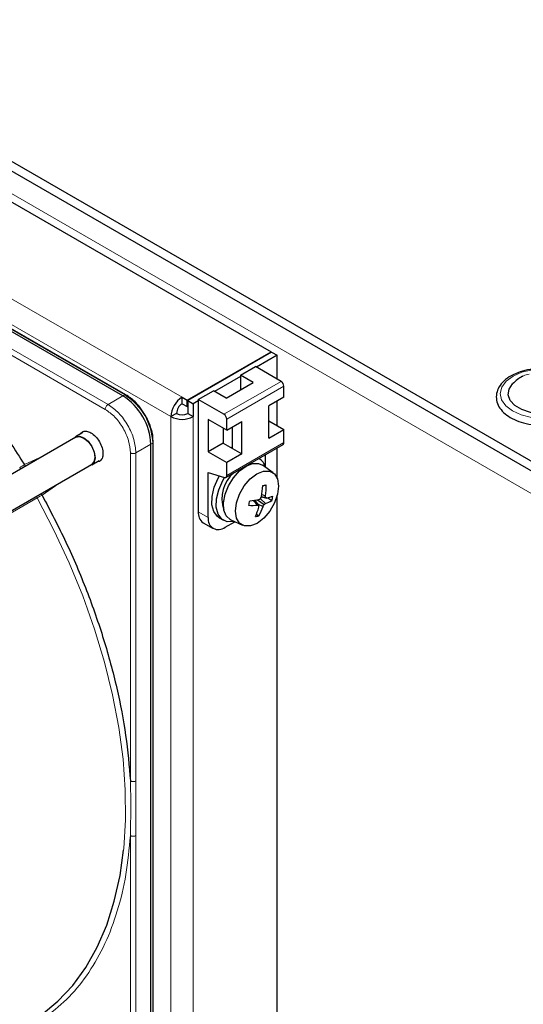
# Paper-space layout 'Blatt2' of a CAD drawing. Header units: millimetres. Extents: x 5 to 418, y 2 to 292.
# Tile 59 of 77: x 142 to 155, y 204 to 229. Entities that reach past the tile are written whole.
import ezdxf

# ---------------------------------------------------------------- set-up
doc = ezdxf.new("R2010")
doc.units = ezdxf.units.MM

psp = doc.layouts.new('Blatt2')

# ---------------------------------------------------------------- linework, layer by layer
at = {"color": 7, "linetype": 'Continuous', "lineweight": 25}
for p, q in [((112.288, 242.2), (157.826, 215.912)), ((112.288, 241.955), (157.826, 215.667)), ((112.656, 240.959), (148.407, 220.32)), ((144.661, 219.203), (129.09, 228.191)), ((144.739, 219.228), (129.169, 228.217)), ((146.286, 219.096), (148.407, 220.32)), ((148.421, 220.312), (146.3, 219.088)), ((148.563, 220.231), (148.04, 219.929)), ((148.407, 220.304), (148.407, 220.32)), ((148.421, 220.312), (148.563, 220.231)), ((148.563, 219.627), (148.563, 220.231)), ((147.632, 219.726), (148.012, 219.945)), ((147.953, 219.54), (147.632, 219.726)), ((147.632, 219.726), (147.632, 219.354)), ((148.66, 219.571), (148.012, 219.945)), ((147.632, 219.693), (146.977, 219.315)), ((147.27, 219.146), (147.953, 219.54)), ((148.73, 219.171), (148.73, 219.449)), ((144.739, 219.228), (144.74, 219.228)), ((146.568, 219.112), (146.948, 219.331)), ((147.27, 219.146), (146.948, 219.331)), ((146.159, 219.006), (146.159, 219.169)), ((146.159, 219.169), (146.286, 219.096)), ((146.159, 219.006), (146.286, 218.932)), ((146.286, 218.932), (146.286, 219.096)), ((146.3, 219.088), (146.3, 218.761)), ((146.3, 219.088), (146.441, 219.006)), ((146.568, 219.079), (146.441, 219.006)), ((146.441, 219.006), (146.441, 218.679)), ((146.568, 219.112), (146.568, 216.27)), ((147.216, 218.738), (146.568, 219.112)), ((148.73, 219.171), (148.35, 218.952)), ((148.35, 218.135), (148.35, 218.952)), ((148.563, 218.451), (148.563, 219.075)), ((146.017, 218.761), (145.876, 218.679)), ((146.286, 218.932), (146.3, 218.941)), ((146.3, 218.761), (146.441, 218.679)), ((147.286, 218.338), (146.82, 218.607)), ((146.82, 218.607), (146.82, 217.791)), ((147.286, 218.338), (147.286, 218.615)), ((147.286, 218.338), (147.667, 218.557)), ((147.667, 217.741), (147.667, 218.557)), ((148.35, 218.574), (148.73, 218.355)), ((143.648, 218.275), (143.465, 218.169)), ((147.2, 218.387), (147.2, 218.01)), ((147.434, 217.875), (147.434, 218.423)), ((148.35, 218.135), (148.73, 218.355)), ((148.73, 218.021), (148.73, 218.355)), ((143.47, 218.16), (140.051, 216.186)), ((145.368, 199.998), (145.368, 217.978)), ((145.427, 218.034), (145.42, 218.148)), ((145.429, 200.052), (145.429, 218.033)), ((147.2, 218.01), (146.82, 217.791)), ((147.2, 218.01), (147.434, 217.875)), ((147.266, 217.142), (148.71, 217.976)), ((146.82, 217.791), (147.286, 217.521)), ((147.667, 217.741), (147.286, 217.521)), ((147.401, 217.894), (147.434, 217.913)), ((147.434, 217.875), (147.667, 217.741)), ((148.264, 217.401), (148.264, 217.718)), ((148.563, 217.117), (148.563, 217.891)), ((140.452, 215.494), (143.87, 217.467)), ((143.929, 217.534), (143.87, 217.467)), ((143.875, 217.459), (144.058, 217.565)), ((147.286, 217.188), (147.286, 217.521)), ((147.838, 217.472), (147.878, 217.475)), ((148.105, 217.615), (148.095, 217.621)), ((146.82, 217.268), (147.232, 217.14)), ((146.82, 216.125), (146.82, 217.268)), ((148.456, 217.261), (148.189, 217.45)), ((148.174, 216.71), (148.268, 216.675)), ((147.956, 216.558), (148.067, 216.44)), ((147.987, 216.562), (148.099, 216.427)), ((148.06, 216.474), (148.204, 216.406)), ((148.063, 216.573), (148.231, 216.454)), ((148.14, 216.602), (148.268, 216.481)), ((148.162, 216.648), (148.301, 216.62)), ((148.165, 216.654), (148.273, 216.63)), ((148.327, 216.627), (148.425, 216.555)), ((148.563, 201.602), (148.563, 216.688)), ((148.038, 216.212), (148.096, 216.169)), ((146.692, 215.995), (146.944, 215.85)), ((147.092, 216.121), (147.205, 216.056)), ((147.244, 215.88), (147.488, 216.021)), ((147.39, 216.066), (147.687, 215.929))]:
    psp.add_line(p, q, dxfattribs=at)
at = {"color": 7, "linetype": 'Continuous', "lineweight": 18}
for p, q in [((156.977, 215.585), (113.137, 240.894)), ((110.662, 239.661), (146.159, 219.169)), ((110.379, 239.171), (145.876, 218.679)), ((129.142, 228.216), (144.713, 219.227)), ((144.214, 218.863), (137.027, 223.012)), ((144.285, 218.985), (137.097, 223.134)), ((147.216, 218.738), (148.66, 219.571)), ((147.286, 218.615), (148.73, 219.449)), ((144.661, 219.203), (144.285, 218.985)), ((144.713, 219.227), (144.661, 219.203)), ((145.876, 198.919), (145.876, 218.679)), ((146.441, 218.679), (146.441, 198.919)), ((144.992, 217.761), (145.368, 217.978)), ((145.368, 217.978), (145.415, 218.01)), ((145.415, 218.01), (145.415, 200.03)), ((147.286, 217.188), (148.73, 218.021)), ((144.85, 209.461), (144.85, 217.761)), ((144.992, 209.461), (144.992, 217.761)), ((142.171, 217.464), (142.638, 217.68)), ((143.041, 216.989), (142.618, 216.691)), ((142.495, 216.624), (140.462, 215.45)), ((146.82, 216.125), (146.568, 216.27)), ((144.85, 209.461), (144.86, 208.873)), ((144.86, 208.873), (144.85, 208.08)), ((144.85, 199.781), (144.85, 208.08)), ((144.992, 199.78), (144.992, 208.08))]:
    psp.add_line(p, q, dxfattribs=at)
at = {"color": 7, "linetype": 'Continuous', "lineweight": 18, "flags": 128}
for points in [[(154.99, 218.659), (154.731, 218.722), (154.509, 218.823), (154.34, 218.953), (154.234, 219.104), (154.2, 219.266), (154.24, 219.427), (154.35, 219.576), (154.524, 219.705), (154.75, 219.802), (155.011, 219.863)], [(144.678, 207.713), (144.683, 207.756), (144.727, 208.479), (144.72, 209.234), (144.664, 210.015), (144.557, 210.818), (144.4, 211.637), (144.195, 212.468), (143.943, 213.306), (143.645, 214.146), (143.303, 214.982), (142.919, 215.81), (142.495, 216.624)]]:
    psp.add_lwpolyline(points, dxfattribs=at)
at = {"color": 7, "linetype": 'Continuous', "lineweight": 25, "flags": 128}
for points in [[(155.896, 218.896), (155.694, 218.811), (155.459, 218.762), (155.209, 218.753), (154.965, 218.785), (154.746, 218.856), (154.571, 218.959), (154.453, 219.087), (154.402, 219.228), (154.422, 219.372), (154.512, 219.507), (154.515, 219.51)], [(143.425, 218.134), (143.468, 218.171), (143.563, 218.187), (143.675, 218.145), (143.785, 218.054), (143.878, 217.926), (143.939, 217.781), (143.959, 217.64), (143.935, 217.527), (143.871, 217.457), (143.825, 217.441)], [(143.47, 218.16), (143.473, 218.162), (143.566, 218.177), (143.675, 218.137), (143.783, 218.048), (143.873, 217.923), (143.933, 217.781), (143.952, 217.645), (143.929, 217.534)], [(145.429, 218.034), (145.429, 218.034), (145.429, 218.033)], [(147.39, 216.066), (147.378, 216.072), (147.275, 216.166), (147.215, 216.313), (147.204, 216.501), (147.244, 216.713), (147.33, 216.931), (147.455, 217.133), (147.608, 217.304), (147.775, 217.427), (147.941, 217.492)], [(147.941, 217.492), (148.092, 217.493), (148.189, 217.45)], [(148.217, 217.302), (148.369, 217.301), (148.49, 217.232), (148.568, 217.102), (148.595, 216.923), (148.569, 216.714), (148.492, 216.494), (148.372, 216.285), (148.221, 216.108), (148.053, 215.979), (147.884, 215.912), (147.732, 215.913), (147.611, 215.982), (147.534, 216.112), (147.506, 216.291), (147.532, 216.5), (147.609, 216.72), (147.729, 216.929), (147.881, 217.106), (148.049, 217.235), (148.217, 217.302)], [(147.092, 216.121), (147.05, 216.15), (146.956, 216.275), (146.91, 216.45), (146.914, 216.662), (146.97, 216.893), (147.071, 217.125), (147.103, 217.18)], [(147.475, 216.027), (147.46, 216.024), (147.297, 216.021), (147.164, 216.085), (147.069, 216.209), (147.023, 216.385), (147.027, 216.596), (147.083, 216.827), (147.185, 217.059), (147.232, 217.14)], [(147.232, 217.14), (147.243, 217.138), (147.253, 217.138), (147.263, 217.141), (147.271, 217.146), (147.278, 217.154), (147.283, 217.163), (147.285, 217.175), (147.286, 217.188)], [(142.606, 203.549), (143.019, 203.89), (143.393, 204.289), (143.724, 204.744), (144.011, 205.253), (144.251, 205.812), (144.444, 206.418), (144.588, 207.067), (144.678, 207.713)]]:
    psp.add_lwpolyline(points, dxfattribs=at)
at = {"color": 7, "linetype": 'Continuous', "lineweight": 25}
for centre, radius, start, end in [((148.577, 219.442), 0.154, 2.6055, 57.3945), ((143.833, 217.908), 1.537, 2.6055, 57.3945), ((146.49, 218.651), 0.615, 122.6055, 177.3945), ((146.324, 218.747), 0.307, 122.6055, 177.3945), ((146.159, 219.034), 0.307, 242.6097, 297.3903), ((147.133, 218.608), 0.154, 2.6055, 57.3945), ((146.159, 219.225), 0.615, 242.6097, 297.3903), ((148.68, 218.017), 0.0505, 305.8477, 5.4645), ((147.915, 217.307), 0.362, 14.2224, 60.1557), ((148.013, 216.607), 0.849, 129.5946, 199.5558), ((145.592, 217.108), 2.612, 349.9952, 356.1638), ((147.744, 219.353), 2.463, 280.6477, 282.6622), ((146.685, 216.9), 1.599, 351.9238, 1.8101), ((145.606, 217.03), 2.314, 345.0719, 347.9661), ((147.474, 220.408), 3.88, 275.8577, 279.2961), ((146.94, 218.572), 2.306, 300.1957, 301.393), ((145.904, 217.651), 2.471, 334.9146, 336.2085), ((147.547, 217.438), 1.198, 304.8147, 307.0182), ((147.035, 216.523), 1.242, 4.9746, 7.0642), ((148.068, 217.116), 0.665, 287.5228, 302.4942), ((146.966, 212.978), 3.879, 69.8583, 70.304), ((148.007, 217.806), 1.222, 283.9331, 291.371), ((146.98, 216.961), 1.502, 344.2888, 348.7492), ((146.853, 216.234), 0.288, 172.7442, 235.9436), ((147.919, 217.88), 1.447, 266.9456, 275.8527), ((146.363, 216.914), 1.816, 335.176, 343.0394), ((148.672, 217.945), 1.622, 248.1092, 249.3392), ((146.935, 216.84), 1.341, 329.9755, 341.0955), ((146.235, 216.377), 1.866, 0.243, 1.5546), ((146.773, 217.24), 1.657, 329.7567, 331.6777), ((147.078, 216.083), 0.262, 170.786, 309.2033), ((147.848, 217.158), 1.019, 279.2208, 284.0891)]:
    psp.add_arc(centre, radius, start, end, dxfattribs=at)
at = {"color": 7, "linetype": 'Continuous', "lineweight": 18}
for centre, radius, start, end in [((144.727, 219.203), 0.0279, 64.1059, 120.3461), ((143.89, 217.941), 1.527, 2.6055, 57.3945), ((145.402, 218.035), 0.0279, 299.6454, 355.8931), ((140.763, 219.627), 2.581, 299.9907, 303.0858), ((142.189, 217.473), 0.159, 210.9182, 226.5298), ((142.516, 216.628), 0.12, 31.5875, 54.7451), ((142.634, 216.701), 0.159, 193.2737, 209.0877), ((143.792, 214.38), 2.592, 116.9222, 120.0039)]:
    psp.add_arc(centre, radius, start, end, dxfattribs=at)
at = {"color": 7, "linetype": 'Continuous', "lineweight": 25}
for points, knots in [([(137.027, 223.012), (137.341, 222.793), (137.971, 222.354), (138.897, 221.551), (139.797, 220.651), (140.653, 219.658), (141.455, 218.596), (141.933, 217.841), (142.171, 217.464)], [0, 0, 0, 0, 0.165419, 0.3321717, 0.5, 0.6678165, 0.8345752, 1, 1, 1, 1]), ([(155.382, 219.894), (155.328, 219.897), (155.185, 219.906), (154.95, 219.878), (154.695, 219.816), (154.47, 219.716), (154.288, 219.586), (154.163, 219.434), (154.098, 219.265), (154.097, 219.093), (154.16, 218.927), (154.279, 218.779), (154.449, 218.652), (154.665, 218.55), (154.916, 218.484), (155.117, 218.453), (155.229, 218.457), (155.25, 218.458)], [0, 0, 0, 0, 0.0431544, 0.1169282, 0.1908925, 0.2652574, 0.3402008, 0.4153807, 0.4815352, 0.5518155, 0.6204242, 0.6896517, 0.7615354, 0.8352168, 0.9091935, 0.9830037, 1, 1, 1, 1]), ([(154.763, 219.7), (154.72, 219.675), (154.631, 219.62), (154.553, 219.546), (154.513, 219.508)], [0, 0, 0, 0, 0.473066, 1, 1, 1, 1]), ([(145.228, 218.713), (145.183, 218.785), (145.119, 218.885), (145.009, 219.012), (144.912, 219.107), (144.816, 219.184), (144.757, 219.215), (144.739, 219.225)], [0, 0, 0, 0, 0.332049, 0.465023, 0.682007, 0.90111, 1, 1, 1, 1]), ([(145.42, 218.148), (145.42, 218.158), (145.418, 218.215), (145.392, 218.319), (145.349, 218.463), (145.294, 218.594), (145.248, 218.678), (145.228, 218.713)], [0, 0, 0, 0, 0.0574561, 0.3187987, 0.5412481, 0.8062647, 1, 1, 1, 1]), ([(143.598, 218.246), (143.61, 218.263), (143.643, 218.308), (143.735, 218.323), (143.814, 218.288), (143.853, 218.271)], [0, 0, 0, 0, 0.233945, 0.616972, 1, 1, 1, 1]), ([(143.853, 218.271), (143.893, 218.243), (143.973, 218.186), (144.074, 218.047), (144.142, 217.892), (144.166, 217.739), (144.141, 217.617), (144.085, 217.543), (144.029, 217.538), (144.008, 217.536)], [0, 0, 0, 0, 0.151257, 0.302513, 0.45377, 0.605027, 0.756284, 0.90754, 1, 1, 1, 1]), ([(142.618, 216.691), (142.825, 216.296), (143.24, 215.505), (143.758, 214.279), (144.191, 213.041), (144.52, 211.812), (144.753, 210.607), (144.818, 209.842), (144.85, 209.461)], [0, 0, 0, 0, 0.165419, 0.3321717, 0.5, 0.6678165, 0.8345752, 1, 1, 1, 1])]:
    psp.add_open_spline(points, degree=3, knots=knots, dxfattribs=at)
at = {"color": 7, "linetype": 'Continuous', "lineweight": 18}
for points, knots in [([(154.765, 219.697), (154.771, 219.702), (154.818, 219.738), (154.88, 219.744), (154.934, 219.749)], [0, 0, 0, 0, 0.144336, 1, 1, 1, 1]), ([(144.85, 217.761), (144.841, 217.863), (144.822, 218.066), (144.675, 218.394), (144.464, 218.685), (144.297, 218.804), (144.214, 218.863)], [0, 0, 0, 0, 0.25, 0.5, 0.75, 1, 1, 1, 1]), ([(142.184, 217.418), (142.184, 217.421), (142.185, 217.437), (142.177, 217.452), (142.171, 217.464)], [0, 0, 0, 0, 0.20111, 1, 1, 1, 1]), ([(144.992, 208.08), (144.992, 208.231), (144.991, 208.461), (144.991, 208.77), (144.991, 209.08), (144.992, 209.31), (144.992, 209.461)], [0, 0, 0, 0, 0.328002, 0.499943, 0.671978, 1, 1, 1, 1]), ([(144.85, 208.08), (144.819, 207.746), (144.756, 207.076), (144.535, 206.163), (144.223, 205.332), (143.812, 204.604), (143.321, 203.98), (142.926, 203.663), (142.729, 203.505)], [0, 0, 0, 0, 0.16549, 0.332238, 0.5, 0.66775, 0.834504, 1, 1, 1, 1])]:
    psp.add_open_spline(points, degree=3, knots=knots, dxfattribs=at)
for points in [[(144.214, 218.863), (144.215, 218.874), (144.217, 218.897), (144.234, 218.933), (144.257, 218.966), (144.275, 218.979), (144.285, 218.985)], [(144.285, 218.985), (144.377, 218.92), (144.563, 218.788), (144.796, 218.464), (144.96, 218.1), (144.981, 217.874), (144.992, 217.761)], [(144.992, 217.761), (144.981, 217.756), (144.961, 217.747), (144.921, 217.743), (144.881, 217.747), (144.861, 217.756), (144.85, 217.761)], [(144.85, 209.461), (144.861, 209.457), (144.881, 209.447), (144.921, 209.443), (144.961, 209.447), (144.981, 209.456), (144.992, 209.461)], [(144.992, 208.08), (144.981, 208.075), (144.961, 208.066), (144.921, 208.062), (144.881, 208.066), (144.861, 208.075), (144.85, 208.08)]]:
    psp.add_open_spline(points, degree=3, dxfattribs=at)

doc.saveas('drawing.dxf')
